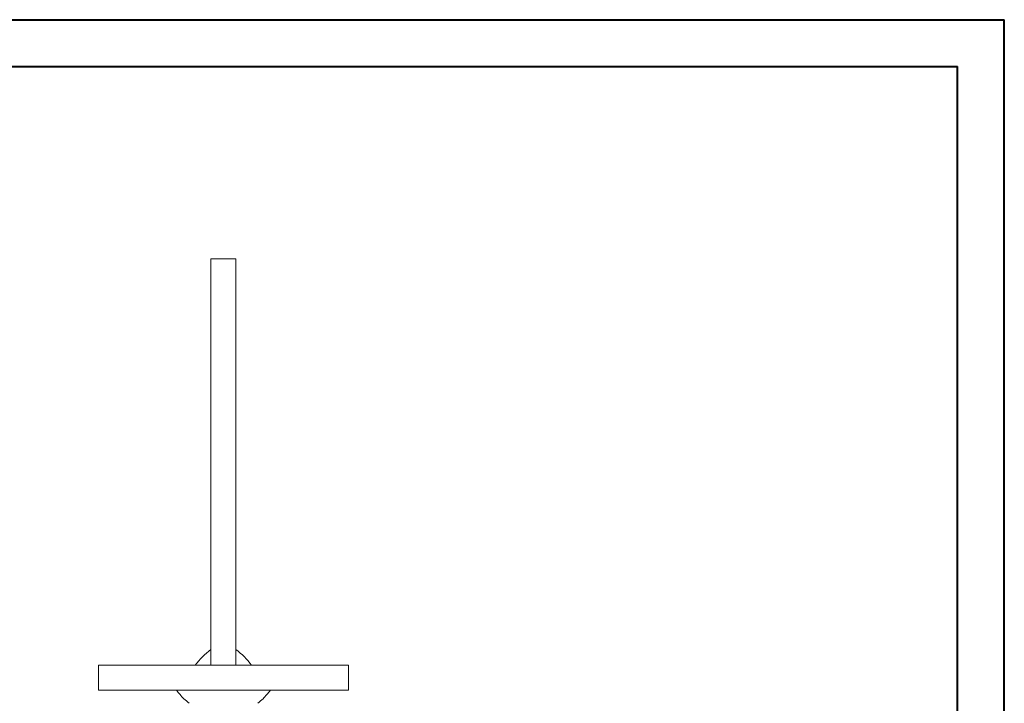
# Model space of a CAD drawing. Header units: millimetres. Extents: x 0 to 210, y 0 to 297.
# Tile 17 of 17: x 105 to 210, y 224 to 297. Entities that reach past the tile are written whole.
import ezdxf

# ---------------------------------------------------------------- set-up
doc = ezdxf.new("R2010")
doc.units = ezdxf.units.MM

msp = doc.modelspace()

# ---------------------------------------------------------------- linework, layer by layer
at = {"color": 7, "linetype": 'Continuous', "lineweight": 40}
for p, q in [((0.08, 297.21), (210.08, 297.21)), ((210.08, 0.21), (210.08, 297.21)), ((210.08, 292.21), (210.08, 297.21)), ((10.08, 292.21), (205.08, 292.21)), ((205.08, 5.21), (205.08, 292.21))]:
    msp.add_line(p, q, dxfattribs=at)
at = {"color": 7, "linetype": 'Continuous', "lineweight": 15}
for p, q in [((128.14, 271.71), (125.47, 271.71)), ((125.47, 271.71), (125.47, 228.37)), ((128.14, 271.71), (128.14, 228.37)), ((125.47, 228.37), (125.47, 230.04)), ((128.14, 230.04), (128.14, 228.37)), ((113.47, 228.37), (113.47, 225.71)), ((113.47, 228.37), (140.14, 228.37)), ((123.81, 228.37), (125.47, 228.37)), ((128.14, 228.37), (125.47, 228.37)), ((128.14, 228.37), (129.81, 228.37)), ((140.14, 228.37), (140.14, 225.71)), ((113.47, 225.71), (140.14, 225.71))]:
    msp.add_line(p, q, dxfattribs=at)
for centre, start, end in [((130.5, 223.35), 126.9106, 143.0894), ((123.11, 223.35), 36.9106, 53.0894)]:
    msp.add_arc(centre, 8.38, start, end, dxfattribs=at)
for points, knots in [([(121.81, 225.71), (122.05, 225.4), (122.45, 224.89), (122.95, 224.49), (123.14, 224.33)], [0, 0, 0, 0, 0.619028, 1, 1, 1, 1]), ([(130.47, 224.33), (130.66, 224.49), (131.16, 224.89), (131.56, 225.4), (131.81, 225.71)], [0, 0, 0, 0, 0.380972, 1, 1, 1, 1])]:
    msp.add_open_spline(points, degree=3, knots=knots, dxfattribs=at)

doc.saveas('drawing.dxf')
